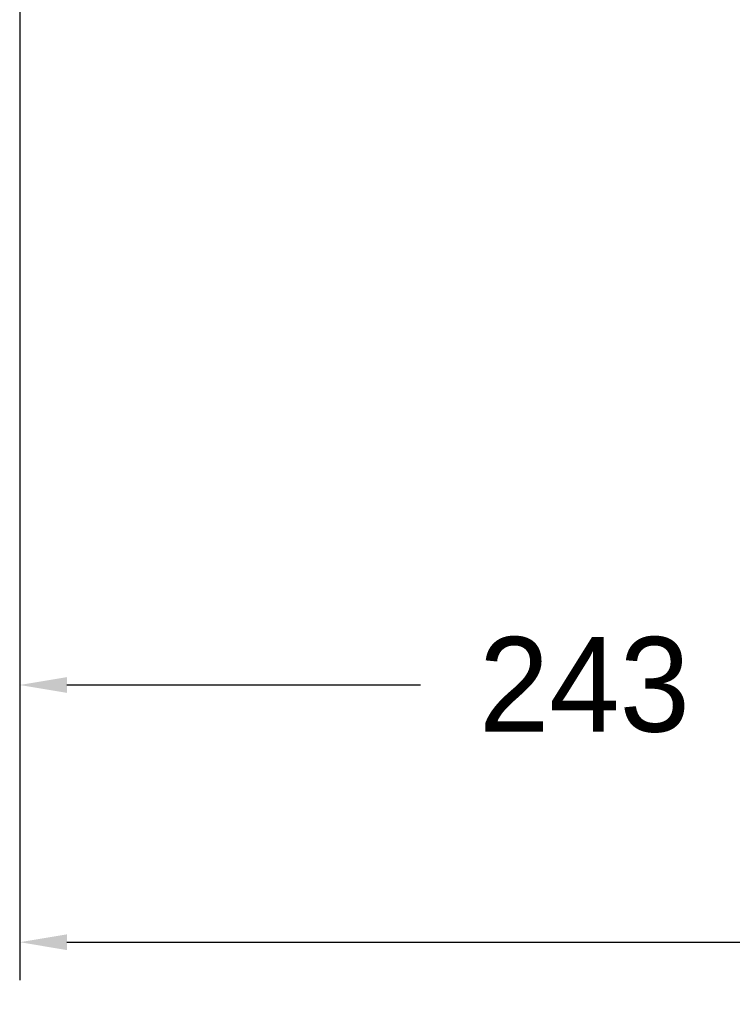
# Model space of a CAD drawing. Header units: millimetres. Extents: x 6909 to 9403, y -385 to 1379.
# Tile 43 of 142: x 8364 to 8515, y 387 to 595. Entities that reach past the tile are written whole.
import ezdxf

# ---------------------------------------------------------------- set-up
doc = ezdxf.new("R2010")
doc.units = ezdxf.units.MM
doc.dimstyles.get("Standard").update_dxf_attribs({"dimtxt": 20, "dimasz": 10, "dimexe": 8, "dimexo": 8, "dimgap": 8, "dimtad": 0, "dimtih": 1, "dimtoh": 1, "dimdsep": 46, "dimtxsty": 'Standard', "dimcen": 0.09, "dimadec": 0, "dimazin": 0, "dimtfac": 1, "dimtofl": 0, "dimtmove": 0, "dimatfit": 3, "dimfxl": 0, "dimtolj": 1, "dimtzin": 0, "dimarcsym": 0})

# ---------------------------------------------------------------- blocks, each defined once
blk = doc.blocks.new('*D13')
at = {"color": 0, "lineweight": -2}
for p, q in [((8364.11, 715.08), (8364.11, 392.2)), ((8852.21, 715.08), (8852.21, 392.2)), ((8374.11, 400.2), (8573.49, 400.2)), ((8842.21, 400.2), (8642.82, 400.2))]:
    blk.add_line(p, q, dxfattribs=at)
at = {"color": 0, "lineweight": 18}
for points in [[(8374.11, 401.86), (8374.11, 398.53), (8364.11, 400.2)], [(8842.21, 401.86), (8842.21, 398.53), (8852.21, 400.2)]]:
    blk.add_solid(points, dxfattribs=at)
at = {"layer": 'Defpoints', "color": 0, "lineweight": 18}
for p in [(8364.11, 723.08), (8852.21, 723.08), (8852.21, 400.2)]:
    blk.add_point(p, dxfattribs=at)
at = {"color": 0, "lineweight": 18, "insert": (8608.16, 400.2), "char_height": 20, "attachment_point": 5}
blk.add_mtext('\\A1;488', dxfattribs=at)
blk = doc.blocks.new('*D14')
at = {"color": 0, "lineweight": -2}
for p, q in [((8364.11, 715.08), (8364.11, 446.55)), ((8602.91, 585.82), (8602.91, 446.55)), ((8374.11, 454.55), (8448.84, 454.55)), ((8592.91, 454.55), (8518.17, 454.55))]:
    blk.add_line(p, q, dxfattribs=at)
at = {"color": 0, "lineweight": 18}
for points in [[(8374.11, 456.22), (8374.11, 452.88), (8364.11, 454.55)], [(8592.91, 456.22), (8592.91, 452.88), (8602.91, 454.55)]]:
    blk.add_solid(points, dxfattribs=at)
at = {"layer": 'Defpoints', "color": 0, "lineweight": 18}
for p in [(8364.11, 723.08), (8602.91, 593.82), (8602.91, 454.55)]:
    blk.add_point(p, dxfattribs=at)
at = {"color": 0, "lineweight": 18, "insert": (8483.51, 454.55), "char_height": 20, "attachment_point": 5}
blk.add_mtext('\\A1;243', dxfattribs=at)

msp = doc.modelspace()

# ---------------------------------------------------------------- dimensions: what is measured, and where the dimension line sits
at = {"lineweight": 18}
for base, p2, text, picture, middle in [((8852.207, 400.198), (8852.207, 723.085), '488', '*D13', (8608.157, 400.198)), ((8602.907, 454.551), (8602.907, 593.816), '243', '*D14', (8483.507, 454.551))]:
    dim = msp.add_linear_dim(base=base, p1=(8364.107, 723.085), p2=p2, text=text, dimstyle='Standard', dxfattribs=at)
    dim.commit()
    dim.dimension.update_dxf_attribs({"geometry": picture, "text_midpoint": middle})

doc.saveas('drawing.dxf')
